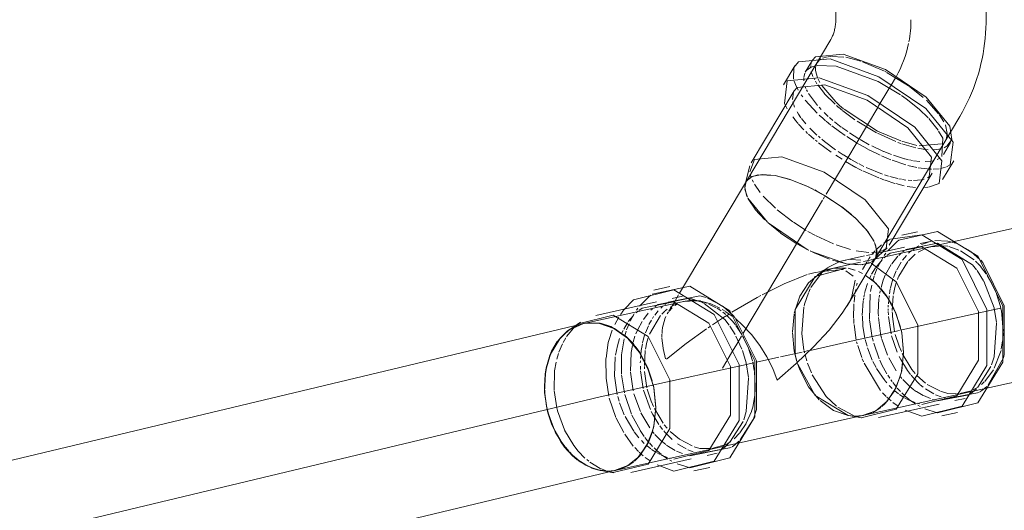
# Model space of a CAD drawing. Header units: millimetres. Extents: x -121 to 29920, y 1231 to 31888.
# Tile 66 of 256: x 13181 to 13509, y 7982 to 8146. Entities that reach past the tile are written whole.
import ezdxf

# ---------------------------------------------------------------- set-up
doc = ezdxf.new("R2010")
doc.units = ezdxf.units.MM
doc.linetypes.add('ADSK_Осевая', pattern=[700, 500, -100, 0, -100])
doc.layers.add('P-PIPE-____-CNTR', color=3, linetype='ADSK_Осевая', lineweight=20)
doc.layers.add('P-PIPE-____-OTLN', color=3, linetype='Continuous', lineweight=20)

# ---------------------------------------------------------------- blocks, each defined once
blk = doc.blocks.new('ADSK_ППР_Тройник канализационный_Составной - Тройник канализационный-581994-3D severage Left')
at = {"layer": 'P-PIPE-____-OTLN', "color": 22}
for p, q in [((-11332.04, 8154.59), (-11332.04, 8145.68)), ((-11282.04, 8145.68), (-11282.04, 8154.59)), ((-11333.7, 8139.1), (-11361.8, 8091.94)), ((-11339.84, 8132.2), (-11342.22, 8128.21)), ((-11345.7, 8130.29), (-11349.41, 8124.06)), ((-11345.93, 8121.99), (-11360.2, 8098.05)), ((-11318.85, 8066.35), (-11290.74, 8113.51)), ((-11296.26, 8100.83), (-11293.89, 8104.82)), ((-11296.49, 8092.53), (-11292.78, 8098.75)), ((-11360.61, 8097.06), (-11362.18, 8091.02)), ((-11314.24, 8070.67), (-11299.97, 8094.6)), ((-11361.8, 8091.94), (-11383.03, 8056.32)), ((-11360.81, 8093.01), (-11361.8, 8091.94)), ((-11338.42, 8088.7), (-11339.06, 8089.04)), ((-11311.03, 8072.35), (-11298.17, 8075.26)), ((-11304.83, 8075.16), (-11310.08, 8074)), ((-11313.82, 8072.63), (-11303.42, 8074.1)), ((-11300.59, 8071.95), (-11303.96, 8071.21)), ((-11319.47, 8065.57), (-11314.91, 8069.83)), ((-11309.2, 8070.05), (-11317.61, 8068.18)), ((-11313.96, 8068.03), (-11303.42, 8070.13)), ((-11328.27, 8050.54), (-11318.85, 8066.35)), ((-11393.15, 8054.34), (-11380.65, 8057)), ((-11387.3, 8056.9), (-11392.55, 8055.74)), ((-11316.67, 8055.8), (-11317.11, 8056.31)), ((-11382.17, 8052.09), (-11415.86, 8044.64)), ((-11391.67, 8051.78), (-11411.85, 8047.32)), ((-11396.43, 8049.77), (-11385.89, 8051.87)), ((-11383.07, 8053.69), (-11386.43, 8052.94)), ((-11417.7, 8044.52), (-11406.06, 8047.4)), ((-11416.95, 8045.07), (-11420.63, 8042.54)), ((-11292.39, 8018.97), (-11289.03, 8019.72)), ((-11317.81, 8013.34), (-11297.64, 8017.81)), ((-11317.76, 8016.21), (-11317.11, 8016.69)), ((-11303.42, 8013.76), (-11308.98, 8015.82)), ((-11405.05, 7995.82), (-11322.58, 8014.08)), ((-11327.79, 8013.97), (-11323.38, 8013.22)), ((-11322.58, 8014.08), (-11321.59, 8014.34)), ((-11296.76, 8013.86), (-11291.51, 8015.02)), ((-11393, 8008.91), (-11392.86, 8009.44)), ((-11394.43, 8005.05), (-11392.99, 8008.94)), ((-11397.37, 8000.52), (-11394.43, 8005.05)), ((-11400.28, 7995.08), (-11380.11, 7999.55)), ((-11374.86, 8000.71), (-11371.5, 8001.45)), ((-11400.23, 7997.95), (-11399.58, 7998.43)), ((-11385.89, 7995.5), (-11391.45, 7997.56)), ((-11379.23, 7995.59), (-11373.99, 7996.76)), ((-11410.26, 7995.7), (-11405.86, 7994.96)), ((-11405.05, 7995.82), (-11404.07, 7996.07))]:
    blk.add_line(p, q, dxfattribs=at)
at = {"layer": 'P-PIPE-____-OTLN', "color": 10}
for p, q in [((-11340.39, 8129.81), (-11340.38, 8130.41)), ((-11340.35, 8130.75), (-11340.07, 8131.75)), ((-11338.71, 8130.06), (-11338.49, 8130.87)), ((-11338.28, 8131.31), (-11337.47, 8132.29)), ((-11337.36, 8132.38), (-11336.97, 8132.63)), ((-11336.52, 8132.86), (-11334.77, 8133.35)), ((-11334.6, 8133.38), (-11333.73, 8133.47)), ((-11333.43, 8133.49), (-11329.32, 8133.27)), ((-11328.75, 8133.19), (-11323.76, 8131.84)), ((-11323.19, 8131.65), (-11315.87, 8128.54)), ((-11339.63, 8126.81), (-11340.2, 8128.48)), ((-11338.78, 8128.88), (-11338.74, 8129.86)), ((-11338.17, 8126.35), (-11338.77, 8128.74)), ((-11314.91, 8128.03), (-11308.73, 8124.26)), ((-11339.05, 8125.63), (-11339.39, 8126.29)), ((-11338.31, 8124.38), (-11338.8, 8125.19)), ((-11335.83, 8121.13), (-11338.07, 8124.03)), ((-11337.39, 8124.82), (-11337.96, 8125.87)), ((-11314.36, 8122.71), (-11313.62, 8123.95)), ((-11313.62, 8123.95), (-11312.22, 8126.3)), ((-11308.69, 8124.23), (-11307.75, 8123.58)), ((-11343.06, 8120.01), (-11343.55, 8120.71)), ((-11342, 8122.82), (-11342.26, 8123.48)), ((-11341.51, 8121.82), (-11341.8, 8122.38)), ((-11338.11, 8117.1), (-11341.14, 8121.17)), ((-11332.01, 8118.31), (-11336.71, 8123.76)), ((-11332.28, 8117.55), (-11335.75, 8121.05)), ((-11317.9, 8116.78), (-11314.36, 8122.71)), ((-11307.51, 8123.41), (-11302.94, 8119.83)), ((-11346.1, 8117.62), (-11346.3, 8118.33)), ((-11345.73, 8116.63), (-11346.02, 8117.39)), ((-11338.24, 8114.58), (-11342.19, 8118.88)), ((-11301.9, 8118.88), (-11297.84, 8114.4)), ((-11344.48, 8114.3), (-11344.89, 8114.98)), ((-11343.63, 8113.06), (-11344.42, 8114.21)), ((-11336.92, 8115.79), (-11337.6, 8116.53)), ((-11334.58, 8113.5), (-11335.93, 8114.78)), ((-11335.27, 8087.62), (-11318.07, 8116.49)), ((-11331.2, 8116.61), (-11331.76, 8117.1)), ((-11329.85, 8115.49), (-11331.13, 8116.55)), ((-11325.7, 8112.4), (-11329.66, 8115.33)), ((-11318.19, 8108.65), (-11329.28, 8115.92)), ((-11297.64, 8114.13), (-11296.06, 8111.7)), ((-11345.61, 8112.38), (-11346.37, 8113.34)), ((-11344.57, 8111.15), (-11345.54, 8112.29)), ((-11342.63, 8109.06), (-11344.42, 8110.98)), ((-11342, 8111.03), (-11343.42, 8112.78)), ((-11333.65, 8110.6), (-11335.27, 8111.93)), ((-11333, 8112.13), (-11334.14, 8113.11)), ((-11330.22, 8109.98), (-11332.48, 8111.71)), ((-11318.53, 8108.09), (-11324.9, 8111.87)), ((-11295.59, 8110.76), (-11294.94, 8107.85)), ((-11341.41, 8107.86), (-11342.04, 8108.47)), ((-11338.32, 8107.3), (-11340.71, 8109.61)), ((-11330.82, 8108.47), (-11333.41, 8110.41)), ((-11328.88, 8107.12), (-11330.77, 8108.44)), ((-11328.06, 8108.44), (-11329.99, 8109.81)), ((-11324.37, 8106.07), (-11327.53, 8108.09)), ((-11312.06, 8105.13), (-11318.21, 8107.93)), ((-11310.44, 8105.34), (-11318.12, 8108.62)), ((-11294.95, 8107.62), (-11295.37, 8105.85)), ((-11338.28, 8105.13), (-11338.81, 8105.56)), ((-11337.29, 8106.4), (-11337.85, 8106.88)), ((-11333.56, 8101.61), (-11337.79, 8104.74)), ((-11335.81, 8105.17), (-11336.7, 8105.9)), ((-11332.16, 8102.44), (-11335.75, 8105.12)), ((-11325.25, 8104.82), (-11328.36, 8106.78)), ((-11321.69, 8102.81), (-11325.17, 8104.77)), ((-11320.89, 8104.09), (-11323.91, 8105.79)), ((-11310.44, 8104.53), (-11311.41, 8104.88)), ((-11305.08, 8103.85), (-11310.09, 8105.22)), ((-11305.44, 8103.06), (-11310.09, 8104.4)), ((-11296.83, 8104.35), (-11304.26, 8103.73)), ((-11329.59, 8100.74), (-11331.28, 8101.84)), ((-11320.79, 8102.33), (-11321.63, 8102.77)), ((-11317.24, 8100.61), (-11320.68, 8102.27)), ((-11316.16, 8101.86), (-11320.1, 8103.69)), ((-11313.48, 8100.82), (-11316.1, 8101.84)), ((-11304.15, 8102.8), (-11304.71, 8102.91)), ((-11302.29, 8102.52), (-11304.15, 8102.8)), ((-11301.26, 8102.43), (-11302.1, 8102.5)), ((-11296.99, 8102.73), (-11299.47, 8102.4)), ((-11294.94, 8103.67), (-11296.02, 8103.07)), ((-11329.96, 8099.24), (-11332.01, 8100.56)), ((-11326.8, 8099.07), (-11329.49, 8100.68)), ((-11325.35, 8096.56), (-11328.84, 8098.56)), ((-11324.62, 8097.88), (-11326.59, 8098.95)), ((-11322.68, 8096.9), (-11324.3, 8097.71)), ((-11313.71, 8099.11), (-11316.85, 8100.43)), ((-11308.78, 8097.43), (-11313.27, 8098.94)), ((-11309.14, 8099.45), (-11312.83, 8100.59)), ((-11307.83, 8099.11), (-11309.06, 8099.42)), ((-11306.52, 8098.81), (-11307.53, 8099.04)), ((-11304.09, 8098.54), (-11306.18, 8098.76)), ((-11300.57, 8098.57), (-11302.3, 8098.47)), ((-11299.61, 8098.73), (-11300.31, 8098.6)), ((-11317.72, 8093.04), (-11323.1, 8095.4)), ((-11316.53, 8094.31), (-11321.89, 8096.52)), ((-11306.64, 8096.86), (-11308.04, 8097.22)), ((-11305.13, 8096.53), (-11306.55, 8096.84)), ((-11301.5, 8096.02), (-11304.6, 8096.43)), ((-11300.22, 8095.96), (-11301.01, 8095.99)), ((-11360.29, 8093.47), (-11360.52, 8094.23)), ((-11359.45, 8091.58), (-11359.87, 8092.41)), ((-11315.85, 8092.35), (-11317.37, 8092.91)), ((-11314.51, 8093.65), (-11315.8, 8094.06)), ((-11312.39, 8091.24), (-11315.64, 8092.28)), ((-11311.39, 8092.82), (-11314.1, 8093.52)), ((-11309.27, 8090.42), (-11312.09, 8091.15)), ((-11310.23, 8092.58), (-11311.12, 8092.76)), ((-11308.75, 8092.35), (-11309.9, 8092.53)), ((-11306.74, 8092.18), (-11307.94, 8092.26)), ((-11303.56, 8092.41), (-11306.17, 8092.17)), ((-11302.59, 8092.67), (-11303.08, 8092.52)), ((-11357.15, 8088.15), (-11359.12, 8090.97)), ((-11305.58, 8089.9), (-11308.31, 8090.21)), ((-11352.12, 8082.94), (-11356.18, 8086.98)), ((-11340.32, 8079.15), (-11336.44, 8085.65)), ((-11336.25, 8085.99), (-11335.76, 8086.8)), ((-11346.3, 8078.42), (-11351.56, 8082.46)), ((-11341.86, 8075.6), (-11346.16, 8078.33)), ((-11338.82, 8073.91), (-11341.29, 8075.26)), ((-11332.77, 8071.12), (-11338.56, 8073.77)), ((-11327.19, 8069.25), (-11331.97, 8070.81)), ((-11324.5, 8068.65), (-11325.22, 8068.79)), ((-11321, 8068.25), (-11324.5, 8068.65)), ((-11318.45, 8068.36), (-11320.09, 8068.24)), ((-11320.02, 8067.52), (-11318.99, 8068.74)), ((-11317.71, 8068.5), (-11318.45, 8068.36)), ((-11318.43, 8069.34), (-11316.82, 8070.79)), ((-11316.76, 8068.76), (-11317.34, 8068.58)), ((-11307.8, 8067.99), (-11306.83, 8068.85)), ((-11304.66, 8068.36), (-11302.22, 8069.57)), ((-11301.7, 8069.75), (-11300.52, 8070.08)), ((-11300.39, 8070.11), (-11296.58, 8070.45)), ((-11296.58, 8070.45), (-11294.81, 8070.32)), ((-11294.42, 8070.22), (-11291.08, 8069.02)), ((-11290.58, 8068.79), (-11286.03, 8065.76)), ((-11330.38, 8065.31), (-11328.72, 8065.71)), ((-11327.2, 8065.88), (-11323.66, 8065.68)), ((-11323.12, 8062.55), (-11321.77, 8065)), ((-11321.39, 8065.6), (-11321, 8066.19)), ((-11320.97, 8066.23), (-11320.56, 8066.81)), ((-11319.51, 8067.76), (-11320.19, 8067.61)), ((-11318.76, 8063.3), (-11316.66, 8065.83)), ((-11318.08, 8063.42), (-11316.43, 8066.49)), ((-11315.99, 8066.46), (-11315.41, 8066.97)), ((-11315.97, 8067.19), (-11315.42, 8067.97)), ((-11313.44, 8064.43), (-11311.38, 8066.98)), ((-11311.75, 8062.5), (-11310.27, 8065.03)), ((-11311.1, 8067.28), (-11310.16, 8068.13)), ((-11311.06, 8060.39), (-11308.06, 8065.27)), ((-11309.82, 8065.67), (-11308.53, 8067.24)), ((-11307.86, 8065.51), (-11305.69, 8067.63)), ((-11285.52, 8065.3), (-11285.01, 8064.81)), ((-11336.75, 8061.44), (-11335.95, 8062.19)), ((-11335.95, 8062.19), (-11335.23, 8062.79)), ((-11320.14, 8061.01), (-11318.84, 8063.18)), ((-11319.15, 8060.75), (-11318.37, 8062.78)), ((-11315.46, 8060.88), (-11313.57, 8064.24)), ((-11312.87, 8059.88), (-11311.92, 8062.14)), ((-11284.89, 8064.69), (-11283.93, 8063.66)), ((-11283.93, 8063.66), (-11283.52, 8063.17)), ((-11283.52, 8063.17), (-11282, 8061.1)), ((-11340.3, 8056.57), (-11336.84, 8061.36)), ((-11320.77, 8059.72), (-11320.35, 8060.59)), ((-11319.75, 8058.77), (-11319.29, 8060.33)), ((-11317, 8056.63), (-11316.26, 8058.98)), ((-11316.24, 8059.03), (-11315.57, 8060.66)), ((-11311.53, 8059.31), (-11311.13, 8060.24)), ((-11281.7, 8060.64), (-11280.16, 8057.97)), ((-11341.05, 8055.02), (-11340.53, 8056.13)), ((-11325.61, 8054.75), (-11325.4, 8055.92)), ((-11325.1, 8057.21), (-11324.89, 8057.98)), ((-11320.5, 8055.25), (-11320.1, 8057.34)), ((-11317.4, 8054.75), (-11317.25, 8055.54)), ((-11314.23, 8054.49), (-11313.93, 8056.15)), ((-11280.13, 8057.91), (-11278.93, 8055.37)), ((-11382.26, 8051.96), (-11379.05, 8052.19)), ((-11379.45, 8052.35), (-11377.07, 8052.11)), ((-11379.05, 8052.19), (-11377.28, 8052.06)), ((-11376.89, 8051.96), (-11376.11, 8051.73)), ((-11325.98, 8051.76), (-11325.72, 8054.09)), ((-11323.22, 8047.31), (-11322.9, 8052.17)), ((-11322.87, 8052.36), (-11322.74, 8053.19)), ((-11322.68, 8053.52), (-11322.54, 8054.23)), ((-11320.84, 8046.03), (-11320.63, 8054.35)), ((-11317.9, 8048.23), (-11317.67, 8052.93)), ((-11317.63, 8053.27), (-11317.51, 8054.09)), ((-11314.56, 8051.21), (-11314.32, 8053.85)), ((-11313.25, 8048.9), (-11312.94, 8053.87)), ((-11278.57, 8054.48), (-11277.24, 8050.29)), ((-11403.68, 8047.61), (-11403.04, 8048.53)), ((-11398.47, 8048.2), (-11397.91, 8048.69)), ((-11398.39, 8049.01), (-11397.91, 8049.68)), ((-11393.57, 8049.01), (-11393.07, 8049.49)), ((-11392.27, 8047.43), (-11391.12, 8048.84)), ((-11391.74, 8050.56), (-11391.18, 8050.93)), ((-11390.27, 8049.72), (-11389.65, 8050.29)), ((-11389.94, 8047.7), (-11388.9, 8048.74)), ((-11388.85, 8048.79), (-11388.16, 8049.37)), ((-11388.09, 8047.82), (-11387.65, 8048.5)), ((-11386.82, 8049.95), (-11387.57, 8048.69)), ((-11387.49, 8048.72), (-11386.49, 8049.84)), ((-11387.13, 8050.1), (-11384.9, 8051.23)), ((-11385.61, 8050.57), (-11384.67, 8051.17)), ((-11375.9, 8051.67), (-11374.96, 8051.34)), ((-11374.31, 8051.09), (-11371.79, 8049.86)), ((-11371.53, 8050.2), (-11370.58, 8049.71)), ((-11371.47, 8049.67), (-11370.2, 8048.84)), ((-11368.63, 8048.55), (-11366.54, 8047.08)), ((-11343.35, 8041.33), (-11342.65, 8050.04)), ((-11326.1, 8046.35), (-11326.03, 8051.21)), ((-11314.61, 8050), (-11314.59, 8050.72)), ((-11314.61, 8048.95), (-11314.61, 8049.54)), ((-11314.56, 8047.54), (-11314.6, 8048.66)), ((-11277.21, 8050.18), (-11276.97, 8049.05)), ((-11276.94, 8048.89), (-11276.37, 8042.08)), ((-11405.59, 8044.29), (-11404.24, 8046.73)), ((-11401.1, 8045.23), (-11399.38, 8047.32)), ((-11400.44, 8045.41), (-11399.12, 8047.87)), ((-11397.93, 8042.62), (-11396.5, 8045.26)), ((-11396.04, 8045.98), (-11394.48, 8048.03)), ((-11394.22, 8044.24), (-11393.4, 8045.73)), ((-11393.99, 8041.06), (-11390.33, 8047.25)), ((-11393.04, 8046.32), (-11392.64, 8046.92)), ((-11389.65, 8043.34), (-11388.95, 8046.03)), ((-11388.89, 8046.19), (-11388.56, 8046.94)), ((-11387.69, 8048.49), (-11388.09, 8047.82)), ((-11369.77, 8046.35), (-11373.09, 8044.14)), ((-11369.57, 8048.38), (-11368.61, 8047.59)), ((-11367.57, 8047.76), (-11369.57, 8046.48)), ((-11368.16, 8047.19), (-11367.48, 8046.55)), ((-11326.01, 8044.66), (-11326.09, 8046.12)), ((-11323.03, 8043.87), (-11323.21, 8047.04)), ((-11319.91, 8039.99), (-11320.82, 8045.83)), ((-11317.87, 8047.07), (-11317.9, 8048.17)), ((-11317.01, 8040.46), (-11317.85, 8046.65)), ((-11313.65, 8041.21), (-11314.52, 8047)), ((-11313.22, 8047.78), (-11313.24, 8048.46)), ((-11313.18, 8046.94), (-11313.22, 8047.71)), ((-11312.52, 8041.96), (-11313.18, 8046.94)), ((-11421.59, 8040.3), (-11419.31, 8043.1)), ((-11419.18, 8043.23), (-11418.42, 8043.93)), ((-11403.24, 8041.46), (-11402.83, 8042.33)), ((-11402.61, 8042.75), (-11401.39, 8044.81)), ((-11402.22, 8040.51), (-11401.76, 8042.07)), ((-11401.62, 8042.48), (-11400.84, 8044.52)), ((-11398.57, 8041.15), (-11398.04, 8042.39)), ((-11395.37, 8041.53), (-11394.39, 8043.88)), ((-11389.86, 8041.34), (-11389.8, 8042.14)), ((-11389.8, 8042.21), (-11389.67, 8043.25)), ((-11373.75, 8043.69), (-11374.46, 8043.21)), ((-11365.25, 8043.95), (-11363.28, 8040.91)), ((-11325.22, 8039.11), (-11325.98, 8044.31)), ((-11322.34, 8039.67), (-11323.02, 8043.78)), ((-11422.78, 8038.3), (-11421.86, 8039.88)), ((-11403.31, 8034.21), (-11402.47, 8039.52)), ((-11399.47, 8038.37), (-11398.86, 8040.38)), ((-11389.87, 8039.93), (-11389.87, 8041.12)), ((-11389.52, 8036.37), (-11389.87, 8039.75)), ((-11362.96, 8040.32), (-11362.63, 8039.71)), ((-11362.6, 8039.65), (-11361.31, 8036.87)), ((-11342.63, 8035.75), (-11343.34, 8041.27)), ((-11321.65, 8037.05), (-11322.25, 8039.27)), ((-11319.6, 8038.72), (-11319.85, 8039.73)), ((-11316.79, 8039.6), (-11317, 8040.43)), ((-11314.83, 8034.13), (-11316.76, 8039.46)), ((-11311.61, 8035.04), (-11313.48, 8040.53)), ((-11311.01, 8037.09), (-11312.27, 8040.93)), ((-11276.55, 8038.9), (-11276.98, 8036.04)), ((-11276.38, 8041.52), (-11276.5, 8039.44)), ((-11424.17, 8035.12), (-11423, 8037.87)), ((-11408.49, 8033.05), (-11407.73, 8038.31)), ((-11400.11, 8034.92), (-11399.73, 8037.28)), ((-11397.04, 8032.95), (-11396.8, 8035.52)), ((-11396.78, 8035.66), (-11396.4, 8037.89)), ((-11395.72, 8030.64), (-11395.41, 8035.61)), ((-11388.69, 8032.82), (-11389.52, 8036.33)), ((-11361.25, 8036.74), (-11359.76, 8032.23)), ((-11342.43, 8034.84), (-11342.59, 8035.57)), ((-11324.92, 8037.86), (-11325.1, 8038.57)), ((-11323.43, 8033.28), (-11324.76, 8037.26)), ((-11319.89, 8032.39), (-11321.48, 8036.5)), ((-11317.61, 8032.87), (-11319.44, 8038.12)), ((-11310.23, 8035.26), (-11311.01, 8037.09)), ((-11424.89, 8032.74), (-11424.32, 8034.69)), ((-11408.49, 8026.48), (-11408.5, 8032.95)), ((-11405.63, 8027.26), (-11405.42, 8033.57)), ((-11403.32, 8027.82), (-11403.31, 8034.19)), ((-11400.34, 8028.81), (-11400.11, 8034.91)), ((-11397.08, 8031.53), (-11397.07, 8032.23)), ((-11341.69, 8032.15), (-11342.27, 8034.17)), ((-11322.82, 8031.82), (-11323.26, 8032.86)), ((-11316.68, 8030.87), (-11317.42, 8032.44)), ((-11311.94, 8028.84), (-11314.39, 8033.19)), ((-11310.44, 8032.6), (-11310.95, 8033.61)), ((-11308.21, 8028.99), (-11310.44, 8032.6)), ((-11306.76, 8029.34), (-11309.94, 8034.65)), ((-11425.62, 8028.84), (-11425.12, 8031.78)), ((-11397.03, 8029.28), (-11397.07, 8030.4)), ((-11395.69, 8029.52), (-11395.72, 8030.3)), ((-11359.68, 8031.92), (-11359.16, 8029.03)), ((-11340.17, 8028.16), (-11341.44, 8031.37)), ((-11317.17, 8022.38), (-11322.63, 8031.38)), ((-11318.64, 8029.96), (-11319.69, 8031.96)), ((-11315.72, 8025.65), (-11318.48, 8029.68)), ((-11315.06, 8027.91), (-11316.67, 8030.84)), ((-11307.19, 8027.64), (-11308.19, 8028.97)), ((-11305.69, 8028.01), (-11306.73, 8029.3)), ((-11279.61, 8029.24), (-11282.48, 8025.35)), ((-11425.79, 8022.5), (-11425.63, 8028.76)), ((-11407.59, 8020.41), (-11408.48, 8026.43)), ((-11404.73, 8021.04), (-11405.63, 8027.22)), ((-11402.35, 8021.57), (-11403.3, 8027.57)), ((-11399.48, 8022.2), (-11400.32, 8028.4)), ((-11396.12, 8022.95), (-11397, 8028.83)), ((-11394.88, 8023.22), (-11395.65, 8028.68)), ((-11359.11, 8028.62), (-11358.85, 8023.82)), ((-11315.06, 8024.86), (-11315.67, 8025.58)), ((-11314.08, 8026.38), (-11314.74, 8027.39)), ((-11313.32, 8025.31), (-11313.72, 8025.86)), ((-11310.03, 8026.27), (-11310.44, 8026.77)), ((-11307.53, 8023.74), (-11309.78, 8025.98)), ((-11302.21, 8024.79), (-11305.1, 8027.36)), ((-11424.9, 8016.58), (-11425.78, 8022.38)), ((-11393.74, 8016.02), (-11396, 8022.45)), ((-11393.48, 8018.83), (-11394.77, 8022.77)), ((-11358.88, 8022.48), (-11358.97, 8021.18)), ((-11358.85, 8023.68), (-11358.88, 8022.57)), ((-11313.27, 8023), (-11314.25, 8023.97)), ((-11312.56, 8024.32), (-11313.06, 8024.96)), ((-11311.95, 8023.56), (-11312.56, 8024.32)), ((-11310.5, 8021.96), (-11311.57, 8023.13)), ((-11306.1, 8022.59), (-11307.39, 8023.61)), ((-11305.25, 8021.99), (-11305.93, 8022.46)), ((-11303.02, 8023.49), (-11303.93, 8024.24)), ((-11299.38, 8021.17), (-11302.19, 8022.86)), ((-11297.41, 8022.17), (-11301.6, 8024.36)), ((-11285.51, 8022.98), (-11286.36, 8022.53)), ((-11284.57, 8023.57), (-11285.51, 8022.98)), ((-11282.66, 8025.17), (-11283.53, 8024.36)), ((-11405.22, 8013.39), (-11407.43, 8019.74)), ((-11404.13, 8018.79), (-11404.57, 8020.39)), ((-11400.04, 8014.51), (-11402.2, 8020.96)), ((-11397.04, 8015.3), (-11399.23, 8021.2)), ((-11315.26, 8020.32), (-11316.48, 8021.58)), ((-11314.39, 8019.52), (-11315.03, 8020.1)), ((-11313.6, 8018.84), (-11314.39, 8019.52)), ((-11311.15, 8021.22), (-11312.39, 8022.21)), ((-11309.4, 8020.04), (-11310.86, 8021)), ((-11309.02, 8020.53), (-11310.04, 8021.5)), ((-11307.99, 8019.27), (-11309.22, 8019.93)), ((-11307.58, 8019.32), (-11308.97, 8020.49)), ((-11305.61, 8018.29), (-11307.93, 8019.24)), ((-11305.41, 8017.8), (-11307.52, 8019.28)), ((-11303, 8020.68), (-11305.19, 8021.95)), ((-11300.55, 8019.62), (-11302.9, 8020.63)), ((-11299.04, 8019.12), (-11299.88, 8019.38)), ((-11297, 8020.19), (-11298.84, 8020.91)), ((-11294.81, 8021.34), (-11297.26, 8022.11)), ((-11295.6, 8019.79), (-11296.37, 8020)), ((-11292.16, 8021.22), (-11294.81, 8021.34)), ((-11291.13, 8021.28), (-11291.89, 8021.23)), ((-11286.99, 8022.25), (-11290.78, 8021.31)), ((-11424.68, 8015.69), (-11424.89, 8016.54)), ((-11402.42, 8014.26), (-11403.95, 8018.24)), ((-11392.71, 8017.02), (-11393.48, 8018.83)), ((-11389.52, 8011.47), (-11392.41, 8016.39)), ((-11326.18, 8013.96), (-11331.38, 8016.79)), ((-11311.32, 8017.17), (-11313.03, 8018.38)), ((-11304.2, 8017.89), (-11304.99, 8018.1)), ((-11303.98, 8016.97), (-11304.74, 8017.4)), ((-11422.35, 8009.28), (-11424.65, 8015.56)), ((-11402.61, 8008.33), (-11405.1, 8013.11)), ((-11399.24, 8008.75), (-11402.16, 8013.7)), ((-11397.18, 8009.08), (-11399.89, 8014.18)), ((-11393.96, 8009.92), (-11396.86, 8014.92)), ((-11392.91, 8014.34), (-11393.42, 8015.35)), ((-11390.87, 8010.99), (-11392.9, 8014.32)), ((-11360.1, 8015.38), (-11361.82, 8011.45)), ((-11389.66, 8009.38), (-11390.59, 8010.61)), ((-11388.16, 8009.75), (-11389.1, 8010.9)), ((-11361.85, 8011.39), (-11363.92, 8008.28)), ((-11419.25, 8004.06), (-11422.3, 8009.17)), ((-11399.41, 8003.84), (-11402.27, 8007.78)), ((-11397.53, 8006.59), (-11399.15, 8008.63)), ((-11395.79, 8007.05), (-11397.17, 8009.07)), ((-11395.03, 8006.06), (-11395.53, 8006.69)), ((-11394.42, 8005.3), (-11395.03, 8006.06)), ((-11392.5, 8008.01), (-11392.91, 8008.51)), ((-11390.01, 8005.48), (-11392.25, 8007.72)), ((-11384.07, 8006.1), (-11387.17, 8008.68)), ((-11379.88, 8003.91), (-11384.07, 8006.1)), ((-11364.07, 8008.09), (-11365.8, 8006.28)), ((-11397.73, 8002.06), (-11398.95, 8003.32)), ((-11395.74, 8004.74), (-11396.72, 8005.71)), ((-11393.62, 8002.96), (-11394.8, 8003.89)), ((-11392.97, 8003.7), (-11394.04, 8004.87)), ((-11391.87, 8001.78), (-11393.33, 8002.74)), ((-11391.49, 8002.27), (-11392.51, 8003.24)), ((-11388.57, 8004.33), (-11389.74, 8005.24)), ((-11387.72, 8003.73), (-11388.4, 8004.2)), ((-11385.48, 8002.42), (-11387.66, 8003.69)), ((-11381.85, 8002.91), (-11384.66, 8004.6)), ((-11377.28, 8003.08), (-11379.14, 8003.64)), ((-11373.6, 8003.01), (-11377.28, 8003.08)), ((-11369.24, 8004.09), (-11373.25, 8003.05)), ((-11367.98, 8004.72), (-11368.83, 8004.27)), ((-11367.04, 8005.31), (-11367.98, 8004.72)), ((-11396.87, 8001.26), (-11397.5, 8001.84)), ((-11396.08, 8000.58), (-11396.79, 8001.19)), ((-11393.79, 7998.91), (-11395.44, 8000.07)), ((-11390.46, 8001.01), (-11391.69, 8001.67)), ((-11390.05, 8001.06), (-11391.44, 8002.22)), ((-11388.08, 8000.02), (-11390.18, 8000.87)), ((-11387.88, 7999.54), (-11389.77, 8000.85)), ((-11386.85, 7999.67), (-11387.5, 7999.84)), ((-11383.02, 8001.35), (-11384.99, 8002.18)), ((-11379.47, 8001.93), (-11381.24, 8002.62)), ((-11414.23, 7998.82), (-11414.87, 7999.34)), ((-11410.39, 7996.42), (-11413.85, 7998.53)), ((-11408.66, 7995.7), (-11410.35, 7996.4)), ((-11386.63, 7998.81), (-11387.24, 7999.15))]:
    blk.add_line(p, q, dxfattribs=at)
at = {"layer": 'P-PIPE-____-OTLN', "color": 9}
for p, q in [((-11338.29, 8130.42), (-11331.96, 8130.23)), ((-11346.08, 8125.9), (-11345.96, 8129.77)), ((-11342.68, 8126.4), (-11342.31, 8127.9)), ((-11340.19, 8129.91), (-11338.87, 8130.32)), ((-11315.61, 8128.4), (-11315, 8128.08)), ((-11342.67, 8125.29), (-11342.69, 8126.21)), ((-11346.44, 8119.09), (-11346.16, 8121.54)), ((-11310.22, 8120.46), (-11308.66, 8119.36)), ((-11348.23, 8116.07), (-11348.83, 8117.16)), ((-11301.14, 8112.8), (-11298.01, 8108.9)), ((-11293.47, 8105.84), (-11294.94, 8103.67)), ((-11297.41, 8099.61), (-11298.31, 8099.13)), ((-11297.64, 8096.1), (-11299.65, 8095.96)), ((-11295.56, 8096.61), (-11297.13, 8096.19)), ((-11293.99, 8097.44), (-11295.24, 8096.74)), ((-11361.81, 8091.92), (-11362.31, 8090.16)), ((-11361.81, 8091.92), (-11362.31, 8089.76)), ((-11362.31, 8089.76), (-11361.81, 8091.92)), ((-11357.95, 8094.08), (-11360.39, 8093.29)), ((-11352.21, 8093.83), (-11357.89, 8094.09)), ((-11347.57, 8092.64), (-11352.21, 8093.83)), ((-11341.65, 8090.31), (-11347.53, 8092.63)), ((-11301.02, 8093.46), (-11301.55, 8093.12)), ((-11362.31, 8089.89), (-11361.59, 8086.9)), ((-11362.28, 8089.3), (-11361.45, 8086.59)), ((-11361.45, 8086.59), (-11362.28, 8089.3)), ((-11339.61, 8089.32), (-11341.18, 8090.09)), ((-11335.57, 8087.1), (-11338.42, 8088.7)), ((-11301.44, 8089.93), (-11302.73, 8089.83)), ((-11361.33, 8086.33), (-11354.77, 8078.29)), ((-11361.21, 8086.1), (-11358.9, 8082.63)), ((-11358.9, 8082.63), (-11361.21, 8086.1)), ((-11330.1, 8083.46), (-11335.55, 8087.08)), ((-11358.83, 8082.53), (-11355.66, 8079.12)), ((-11355.66, 8079.12), (-11358.83, 8082.53)), ((-11326.81, 8080.83), (-11330.05, 8083.42)), ((-11354.68, 8078.22), (-11350.4, 8074.73)), ((-11350.4, 8074.73), (-11354.68, 8078.22)), ((-11325.31, 8079.48), (-11326.15, 8080.25)), ((-11321.28, 8075.07), (-11325.3, 8079.47)), ((-11319.27, 8071.87), (-11321.23, 8075.01)), ((-11316.05, 8071.35), (-11314.07, 8072.51)), ((-11303.54, 8070.95), (-11299.95, 8072.08)), ((-11299.13, 8072.2), (-11294.81, 8072.04)), ((-11294.81, 8072.04), (-11292.26, 8071.35)), ((-11340.57, 8068.74), (-11339.28, 8068.12)), ((-11339.28, 8068.12), (-11340.57, 8068.74)), ((-11340.47, 8068.69), (-11328.52, 8064.48)), ((-11318.38, 8067.69), (-11318.87, 8070.95)), ((-11315.29, 8069.52), (-11316.48, 8068.87)), ((-11309.81, 8068.41), (-11309.26, 8068.82)), ((-11308.71, 8069.19), (-11298.17, 8071.29)), ((-11306.45, 8069.16), (-11305.55, 8069.81)), ((-11305.36, 8069.94), (-11304.43, 8070.49)), ((-11291.79, 8071.18), (-11287.2, 8068.63)), ((-11287, 8068.48), (-11284.12, 8065.93)), ((-11339.28, 8068.12), (-11334.18, 8066.03)), ((-11334.18, 8066.03), (-11339.28, 8068.12)), ((-11334.48, 8063.33), (-11330.66, 8065.23)), ((-11333.18, 8065.69), (-11328.53, 8064.48)), ((-11328.53, 8064.48), (-11333.18, 8065.69)), ((-11322.53, 8067.09), (-11329.37, 8065.58)), ((-11322.15, 8064.31), (-11320.28, 8064.99)), ((-11320.19, 8067.61), (-11321.79, 8067.26)), ((-11321.64, 8065.18), (-11321.02, 8064.97)), ((-11320.02, 8065.15), (-11318.85, 8066.35)), ((-11318.85, 8066.35), (-11320.02, 8065.15)), ((-11319.83, 8065.28), (-11318.85, 8066.35)), ((-11318.84, 8066.37), (-11318.39, 8067.62)), ((-11317.77, 8068.15), (-11318.52, 8067.98)), ((-11315.06, 8067.25), (-11313.96, 8068.03)), ((-11334.53, 8063.3), (-11338.16, 8060.8)), ((-11329.64, 8062.63), (-11336.82, 8061.95)), ((-11333.39, 8062.9), (-11336.69, 8062.17)), ((-11335.23, 8062.79), (-11334.53, 8063.3)), ((-11326.26, 8060.32), (-11328.65, 8062.18)), ((-11328.43, 8064.46), (-11323.1, 8064.16)), ((-11328.43, 8064.46), (-11324.38, 8064.08)), ((-11324.38, 8064.08), (-11328.43, 8064.46)), ((-11325.8, 8062.41), (-11327.98, 8062.98)), ((-11327.98, 8062.98), (-11325.63, 8062.34)), ((-11324.52, 8061.91), (-11323.19, 8061.27)), ((-11323.88, 8064.1), (-11320.83, 8064.71)), ((-11320.83, 8064.71), (-11323.88, 8064.1)), ((-11285.05, 8062.28), (-11282.86, 8058.77)), ((-11319.33, 8058.55), (-11320.39, 8059.43)), ((-11317.49, 8056.74), (-11319.11, 8058.36)), ((-11282.84, 8058.72), (-11279.36, 8049.82)), ((-11383.03, 8056.32), (-11384, 8054.68)), ((-11315.11, 8053.72), (-11316.67, 8055.8)), ((-11391.18, 8050.93), (-11380.65, 8053.03)), ((-11387.83, 8051.68), (-11377.28, 8053.78)), ((-11385.74, 8051.77), (-11386.82, 8049.95)), ((-11384.32, 8054.15), (-11385.6, 8051.99)), ((-11383.18, 8051.82), (-11380.3, 8052.34)), ((-11380.65, 8053.03), (-11377.1, 8051.84)), ((-11380.18, 8052.35), (-11379.45, 8052.35)), ((-11377.28, 8053.78), (-11375.16, 8053.23)), ((-11374.73, 8053.09), (-11369.67, 8050.37)), ((-11313.49, 8051.06), (-11315.05, 8053.63)), ((-11403, 8048.59), (-11402.49, 8049.26)), ((-11397.53, 8048.99), (-11396.43, 8049.77)), ((-11392.28, 8050.15), (-11391.74, 8050.56)), ((-11388.92, 8050.9), (-11388.02, 8051.55)), ((-11376.71, 8051.66), (-11376.04, 8051.35)), ((-11369.83, 8049.29), (-11368.68, 8048.58)), ((-11369.53, 8050.27), (-11366.32, 8047.38)), ((-11312.08, 8048.1), (-11313.41, 8050.91)), ((-11279.34, 8049.74), (-11278.59, 8044.92)), ((-11346.49, 8041.87), (-11345.93, 8047.75)), ((-11310.53, 8043.42), (-11312.03, 8047.99)), ((-11421.33, 8042.03), (-11423.87, 8039.55)), ((-11415.99, 8044.61), (-11420.63, 8042.54)), ((-11410.66, 8044.75), (-11415.75, 8044.66)), ((-11406.9, 8043.61), (-11409.96, 8044.62)), ((-11401.8, 8040.29), (-11406.9, 8043.61)), ((-11367.32, 8043.72), (-11365.57, 8040.93)), ((-11310.1, 8041.5), (-11310.3, 8042.49)), ((-11423.89, 8039.52), (-11426.93, 8034.39)), ((-11400.32, 8038.86), (-11401.79, 8040.28)), ((-11365.31, 8040.45), (-11363.25, 8036.04)), ((-11345.86, 8035.42), (-11346.49, 8041.61)), ((-11309.48, 8034.84), (-11310.09, 8041.46)), ((-11397.56, 8035.43), (-11398.77, 8037.08)), ((-11394.55, 8029.84), (-11397.56, 8035.43)), ((-11363.08, 8035.6), (-11361.83, 8031.55)), ((-11345, 8031.98), (-11345.86, 8035.42)), ((-11310.13, 8028.79), (-11309.48, 8034.73)), ((-11276.27, 8033.24), (-11281.34, 8024.17)), ((-11393.11, 8025.57), (-11394.55, 8029.84)), ((-11361.82, 8031.48), (-11361.06, 8026.66)), ((-11280.44, 8030.31), (-11284.78, 8023.39)), ((-11428.65, 8027.97), (-11428.91, 8021.75)), ((-11312.46, 8022.32), (-11310.53, 8027.18)), ((-11310.3, 8028.03), (-11310.14, 8028.75)), ((-11392.57, 8023.21), (-11392.73, 8024.01)), ((-11391.95, 8016.46), (-11392.57, 8023.21)), ((-11315.54, 8018.09), (-11312.51, 8022.23)), ((-11287.72, 8020.93), (-11298.17, 8018.89)), ((-11284.39, 8021.65), (-11294.81, 8019.63)), ((-11392.61, 8010.48), (-11391.95, 8016.46)), ((-11332.77, 8015.71), (-11337.24, 8018.97)), ((-11319.76, 8015.05), (-11317.76, 8016.21)), ((-11316.67, 8017.04), (-11315.59, 8018.04)), ((-11298.34, 8014.95), (-11302.4, 8016.21)), ((-11427.78, 8014.81), (-11425.43, 8008.57)), ((-11359.55, 8012.68), (-11363.81, 8005.91)), ((-11358.74, 8014.98), (-11359.33, 8013.25)), ((-11327.98, 8014), (-11332.75, 8015.7)), ((-11327.98, 8014), (-11325.85, 8013.77)), ((-11325.95, 8013.78), (-11327.98, 8014)), ((-11323.19, 8013.96), (-11325.72, 8013.77)), ((-11325.59, 8013.77), (-11322.87, 8014.02)), ((-11323.59, 8013.26), (-11324.38, 8013.42)), ((-11321.59, 8014.34), (-11319.93, 8014.97)), ((-11392.78, 8009.77), (-11392.61, 8010.48)), ((-11362.91, 8012.05), (-11367.25, 8005.13)), ((-11425.37, 8008.46), (-11422.21, 8003.47)), ((-11395, 8003.94), (-11393, 8008.91)), ((-11398.08, 7999.76), (-11395, 8003.94)), ((-11370.19, 8002.67), (-11380.65, 8000.62)), ((-11366.86, 8003.39), (-11377.28, 8001.37)), ((-11399.14, 7998.78), (-11398.08, 7999.76)), ((-11417.18, 7998.64), (-11412.57, 7996.28)), ((-11413.27, 7996.54), (-11410.46, 7995.74)), ((-11412.52, 7996.27), (-11410.46, 7995.74)), ((-11404.06, 7996.08), (-11402.46, 7996.68)), ((-11402.46, 7996.68), (-11400.24, 7997.94)), ((-11380.81, 7996.69), (-11384.87, 7997.95)), ((-11410.46, 7995.74), (-11407.77, 7995.51)), ((-11410.46, 7995.74), (-11407.93, 7995.51)), ((-11407.9, 7995.51), (-11405.67, 7995.7)), ((-11407.73, 7995.51), (-11405.35, 7995.76)), ((-11406.06, 7995), (-11406.82, 7995.15))]:
    blk.add_line(p, q, dxfattribs=at)
at = {"layer": 'P-PIPE-____-OTLN', "color": 22}
for points in [[(-11333.7, 8139.1, 0), (-11333.58, 8139.3, 0), (-11333.46, 8139.52, 0), (-11333.34, 8139.77, 0), (-11333.21, 8140.04, 0), (-11333.09, 8140.34, 0), (-11332.96, 8140.65, 0), (-11332.84, 8140.98, 0), (-11332.73, 8141.32, 0), (-11332.62, 8141.68, 0), (-11332.52, 8142.05, 0), (-11332.42, 8142.42, 0), (-11332.34, 8142.8, 0), (-11332.26, 8143.19, 0), (-11332.2, 8143.58, 0), (-11332.15, 8143.97, 0), (-11332.1, 8144.35, 0), (-11332.07, 8144.73, 0), (-11332.05, 8145.1, 0), (-11332.04, 8145.46, 0), (-11332.04, 8145.68, 0)], [(-11290.74, 8113.51, 0), (-11289.88, 8115.01, 0), (-11289.06, 8116.54, 0), (-11288.29, 8118.09, 0), (-11287.56, 8119.65, 0), (-11286.88, 8121.23, 0), (-11286.25, 8122.83, 0), (-11285.66, 8124.44, 0), (-11285.11, 8126.07, 0), (-11284.61, 8127.71, 0), (-11284.15, 8129.36, 0), (-11283.74, 8131.02, 0), (-11283.37, 8132.69, 0), (-11283.05, 8134.37, 0), (-11282.77, 8136.06, 0), (-11282.53, 8137.76, 0), (-11282.34, 8139.46, 0), (-11282.2, 8141.16, 0), (-11282.1, 8142.88, 0), (-11282.05, 8144.59, 0), (-11282.04, 8145.68, 0)], [(-11339.84, 8132.2, 0), (-11338.79, 8133.35, 0), (-11329.58, 8134.22, 0)], [(-11329.58, 8134.22, 0), (-11315.52, 8129.09, 0), (-11301.97, 8119.92, 0), (-11294.1, 8110.21, 0), (-11293.47, 8105.84, 0)], [(-11345.96, 8129.77, 0), (-11344.49, 8131.61, 0), (-11333.89, 8132.61, 0)], [(-11333.89, 8132.61, 0), (-11317.69, 8126.71, 0), (-11302.09, 8116.15, 0), (-11293.04, 8104.97, 0), (-11293.99, 8097.44, 0)], [(-11348.83, 8117.16, 0), (-11349.16, 8117.85, 0), (-11348.2, 8125.38, 0), (-11337.6, 8126.39, 0)], [(-11345.93, 8121.99, 0), (-11344.88, 8123.13, 0), (-11335.67, 8124.01, 0)], [(-11337.6, 8126.39, 0), (-11321.4, 8120.48, 0), (-11305.8, 8109.92, 0), (-11296.75, 8098.74, 0), (-11297.7, 8091.21, 0), (-11301.18, 8089.97, 0)], [(-11335.67, 8124.01, 0), (-11321.6, 8118.88, 0), (-11308.05, 8109.71, 0), (-11300.19, 8100, 0), (-11301.02, 8093.46, 0)], [(-11360.69, 8095.1, 0), (-11359.14, 8099.2, 0), (-11349.94, 8100.07, 0)], [(-11349.94, 8100.07, 0), (-11335.87, 8094.94, 0), (-11322.32, 8085.77, 0), (-11314.46, 8076.06, 0), (-11315.29, 8069.52, 0)], [(-11352.21, 8093.83, 0), (-11356.59, 8094.21, 0), (-11359.87, 8093.55, 0), (-11361.81, 8091.92, 0)], [(-11361.81, 8091.92, 0), (-11359.87, 8093.55, 0), (-11356.59, 8094.21, 0), (-11352.21, 8093.83, 0)], [(-11319.37, 8072.08, 0), (-11321.82, 8075.77, 0), (-11325.53, 8079.68, 0), (-11330.24, 8083.56, 0), (-11335.64, 8087.14, 0), (-11341.36, 8090.17, 0), (-11347.01, 8092.46, 0), (-11352.21, 8093.83, 0)], [(-11352.21, 8093.83, 0), (-11347.01, 8092.46, 0), (-11341.36, 8090.17, 0), (-11335.64, 8087.14, 0), (-11330.24, 8083.56, 0), (-11325.53, 8079.68, 0), (-11321.82, 8075.77, 0), (-11319.37, 8072.08, 0)], [(-11298.17, 8075.26, 0), (-11284.77, 8067.05, 0), (-11276.49, 8050.45, 0), (-11276.49, 8031.8, 0), (-11284.77, 8018.23, 0), (-11298.17, 8014.92, 0)], [(-11318.85, 8066.35, 0), (-11318.83, 8066.37, 0), (-11318.35, 8068.88, 0), (-11319.13, 8071.57, 0)], [(-11319.13, 8071.57, 0), (-11318.35, 8068.88, 0), (-11318.83, 8066.37, 0), (-11318.85, 8066.35, 0)], [(-11303.42, 8074.1, 0), (-11290.02, 8065.89, 0), (-11281.74, 8049.29, 0), (-11281.74, 8030.64, 0), (-11290.02, 8017.07, 0), (-11303.42, 8013.76, 0)], [(-11303.42, 8070.13, 0), (-11291.78, 8063, 0), (-11284.59, 8048.58, 0), (-11284.59, 8032.39, 0), (-11291.78, 8020.6, 0), (-11303.42, 8017.72, 0)], [(-11283.84, 8065.65, 0), (-11283.17, 8064.91, 0), (-11275.98, 8050.49, 0), (-11275.98, 8034.29, 0), (-11276.27, 8033.24, 0)], [(-11320.23, 8064.67, 0), (-11311.95, 8058.53, 0), (-11304.76, 8044.12, 0), (-11304.76, 8027.92, 0), (-11311.95, 8016.13, 0), (-11323.59, 8013.26, 0)], [(-11322.27, 8060.74, 0), (-11318.73, 8058.01, 0), (-11314.9, 8053.41, 0), (-11311.96, 8047.8, 0), (-11310.11, 8041.56, 0), (-11309.48, 8035.11, 0), (-11310.11, 8028.88, 0), (-11311.96, 8023.31, 0), (-11314.9, 8018.78, 0), (-11318.73, 8015.59, 0), (-11323.19, 8013.96, 0)], [(-11402.49, 8049.26, 0), (-11399.29, 8052.52, 0), (-11385.89, 8055.84, 0)], [(-11385.89, 8055.84, 0), (-11372.49, 8047.63, 0), (-11364.21, 8031.03, 0), (-11364.21, 8012.38, 0), (-11372.49, 7998.81, 0), (-11385.89, 7995.5, 0)], [(-11380.65, 8057, 0), (-11367.25, 8048.79, 0), (-11358.96, 8032.19, 0), (-11358.96, 8013.54, 0), (-11367.25, 7999.97, 0), (-11380.65, 7996.66, 0)], [(-11385.89, 8051.87, 0), (-11374.25, 8044.74, 0), (-11367.06, 8030.32, 0), (-11367.06, 8014.13, 0), (-11374.25, 8002.34, 0), (-11385.89, 7999.46, 0)], [(-11351.6, 8025.78, 0), (-11345.26, 8031.26, 0), (-11339.45, 8036.81, 0), (-11334.26, 8042.42, 0), (-11329.87, 8048.05, 0), (-11327.53, 8051.84, 0)], [(-11406.06, 8047.4, 0), (-11394.43, 8040.27, 0), (-11387.23, 8025.85, 0), (-11387.23, 8009.66, 0), (-11394.43, 7997.87, 0), (-11406.06, 7995, 0)], [(-11366.32, 8047.38, 0), (-11365.65, 8046.64, 0), (-11358.45, 8032.23, 0), (-11358.45, 8016.03, 0), (-11358.74, 8014.98, 0)], [(-11365.34, 8046.14, 0), (-11363.17, 8044.21, 0), (-11360.07, 8040.92, 0), (-11357.3, 8037.33, 0), (-11354.94, 8033.54, 0), (-11353.03, 8029.66, 0), (-11351.6, 8025.78, 0)], [(-11410.46, 8044.72, 0), (-11415.24, 8044.76, 0), (-11415.86, 8044.64, 0)], [(-11392.99, 8008.95, 0), (-11392.58, 8010.62, 0), (-11391.95, 8016.84, 0), (-11392.58, 8023.3, 0), (-11394.43, 8029.54, 0), (-11397.37, 8035.15, 0), (-11401.2, 8039.74, 0), (-11405.67, 8043.01, 0), (-11410.46, 8044.72, 0)], [(-11399.15, 8037.54, 0), (-11399.58, 8038.05, 0), (-11400.32, 8038.86, 0)], [(-11405.67, 7995.7, 0), (-11401.2, 7997.33, 0), (-11397.37, 8000.52, 0)]]:
    blk.add_polyline3d(points, dxfattribs=at)
at = {"layer": 'P-PIPE-____-OTLN', "color": 9}
for points in [[(-11341.9, 8128.62, 0), (-11341.17, 8129.36, 0), (-11340.25, 8129.88, 0)], [(-11331.96, 8130.23, 0), (-11317.9, 8125.1, 0), (-11310.55, 8120.69, 0)], [(-11344.52, 8122.24, 0), (-11345.45, 8124.07, 0), (-11345.9, 8125.27, 0)], [(-11308.63, 8119.34, 0), (-11304.34, 8115.93, 0), (-11301.32, 8112.99, 0)], [(-11297.82, 8108.62, 0), (-11296.48, 8106.22, 0), (-11296.79, 8100.17, 0)], [(-11354.25, 8077.83, 0), (-11341.58, 8069.26, 0), (-11341.05, 8068.98, 0)], [(-11350.39, 8074.72, 0), (-11345, 8071.16, 0), (-11341.08, 8069, 0)], [(-11341.08, 8069, 0), (-11345, 8071.16, 0), (-11350.39, 8074.72, 0)], [(-11314.87, 8068.68, 0), (-11311.57, 8071.95, 0), (-11311.03, 8072.35, 0)], [(-11298.17, 8071.29, 0), (-11286.54, 8064.16, 0), (-11285.22, 8062.51, 0)], [(-11328.57, 8063.07, 0), (-11338.86, 8060.29, 0), (-11345.58, 8049.27, 0), (-11345.58, 8034.14, 0), (-11345.04, 8032.12, 0)], [(-11336.83, 8061.95, 0), (-11339.32, 8061.49, 0), (-11341.11, 8061.03, 0)], [(-11337.18, 8061.42, 0), (-11332.77, 8063.02, 0), (-11328.57, 8063.07, 0)], [(-11341.59, 8060.88, 0), (-11349.21, 8057.76, 0), (-11356.49, 8054.18, 0)], [(-11345.86, 8048.09, 0), (-11344.01, 8053.66, 0), (-11341.07, 8058.2, 0), (-11337.24, 8061.39, 0)], [(-11327.53, 8051.84, 0), (-11326.66, 8053.64, 0), (-11325.55, 8058.98, 0)], [(-11397.35, 8050.42, 0), (-11394.04, 8053.68, 0), (-11393.5, 8054.09, 0)], [(-11357.02, 8053.9, 0), (-11358.25, 8053.24, 0), (-11366.64, 8048.34, 0)], [(-11375.82, 8051.24, 0), (-11369.01, 8045.9, 0), (-11367.52, 8044.02, 0)], [(-11420.97, 8042.29, 0), (-11423.54, 8039.93, 0), (-11424.54, 8038.68, 0)], [(-11416.02, 8044.6, 0), (-11419.71, 8043.13, 0), (-11420.81, 8042.41, 0)], [(-11278.58, 8044.74, 0), (-11279.34, 8033.55, 0), (-11280.21, 8030.88, 0)], [(-11424.56, 8038.65, 0), (-11426.48, 8035.4, 0), (-11427.19, 8033.72, 0)], [(-11427.22, 8033.66, 0), (-11428.33, 8029.83, 0), (-11428.67, 8027.86, 0)], [(-11426.96, 8034.31, 0), (-11428.05, 8031.01, 0), (-11428.64, 8028.07, 0)], [(-11337.52, 8019.25, 0), (-11341.07, 8023.56, 0), (-11344.01, 8029.17, 0), (-11344.77, 8031.27, 0)], [(-11344.7, 8031.05, 0), (-11338.86, 8020.66, 0), (-11327.98, 8014, 0)], [(-11428.68, 8027.76, 0), (-11428.96, 8023.61, 0), (-11428.89, 8021.47, 0)], [(-11361.05, 8026.48, 0), (-11361.82, 8015.29, 0), (-11362.68, 8012.61, 0)], [(-11285.22, 8022.93, 0), (-11286.54, 8021.76, 0), (-11287.32, 8021.19, 0)], [(-11281.79, 8023.71, 0), (-11283.17, 8022.51, 0), (-11284.07, 8021.86, 0)], [(-11428.9, 8021.63, 0), (-11428.05, 8015.88, 0), (-11427.82, 8014.94, 0)], [(-11428.88, 8021.35, 0), (-11428.33, 8017.16, 0), (-11427.83, 8015, 0)], [(-11427.8, 8014.87, 0), (-11426.48, 8010.91, 0), (-11425.57, 8008.87, 0)], [(-11425.52, 8008.76, 0), (-11423.54, 8005.3, 0), (-11422.26, 8003.52, 0)], [(-11422.18, 8003.43, 0), (-11419.71, 8000.71, 0), (-11418.09, 7999.32, 0)], [(-11422.15, 8003.39, 0), (-11421.33, 8002.4, 0), (-11417.26, 7998.7, 0)], [(-11367.69, 8004.67, 0), (-11369.01, 8003.5, 0), (-11369.79, 8002.93, 0)], [(-11364.27, 8005.45, 0), (-11365.65, 8004.25, 0), (-11366.54, 8003.6, 0)], [(-11418.01, 7999.26, 0), (-11415.24, 7997.45, 0), (-11413.33, 7996.56, 0)]]:
    blk.add_polyline3d(points, dxfattribs=at)
at = {"layer": 'P-PIPE-____-OTLN', "color": 10}
for points in [[(-11329.47, 8116.07, 0), (-11330.79, 8117.19, 0), (-11331.94, 8118.24, 0)], [(-11335.44, 8112.07, 0), (-11336.4, 8112.89, 0), (-11337.52, 8113.91, 0)], [(-11339.2, 8105.89, 0), (-11340.11, 8106.67, 0), (-11341.09, 8107.56, 0)], [(-11323.37, 8095.54, 0), (-11324.5, 8096.11, 0), (-11325.29, 8096.52, 0)], [(-11313.87, 8056.41, 0), (-11313.64, 8057.37, 0), (-11313.05, 8059.35, 0)], [(-11322.45, 8054.63, 0), (-11322.25, 8055.47, 0), (-11321.49, 8057.95, 0)], [(-11312.87, 8054.36, 0), (-11312.41, 8056.62, 0), (-11311.96, 8058.12, 0)], [(-11376.99, 8052.09, 0), (-11373.62, 8051.12, 0), (-11371.77, 8050.32, 0)], [(-11342.56, 8050.43, 0), (-11342.42, 8051, 0), (-11341.14, 8054.81, 0)], [(-11367.36, 8046.42, 0), (-11366.41, 8045.4, 0), (-11365.45, 8044.22, 0)], [(-11407.72, 8038.33, 0), (-11407.57, 8038.95, 0), (-11406.44, 8042.38, 0)], [(-11375.01, 8042.83, 0), (-11381.78, 8037.93, 0), (-11388.33, 8032.78, 0)], [(-11405.34, 8034.1, 0), (-11404.72, 8037.2, 0), (-11403.97, 8039.66, 0)], [(-11396.34, 8038.15, 0), (-11396.11, 8039.11, 0), (-11395.63, 8040.76, 0)], [(-11395.35, 8036.03, 0), (-11394.88, 8038.36, 0), (-11394.43, 8039.86, 0)], [(-11277.07, 8035.62, 0), (-11277.21, 8035.05, 0), (-11279.34, 8029.72, 0)], [(-11331.76, 8017.08, 0), (-11335.23, 8020.39, 0), (-11339.86, 8027.5, 0)], [(-11304.03, 8024.33, 0), (-11306.45, 8026.76, 0), (-11307, 8027.41, 0)], [(-11359.02, 8020.64, 0), (-11359.68, 8016.79, 0), (-11360.06, 8015.49, 0)], [(-11386.5, 8006.07, 0), (-11388.92, 8008.5, 0), (-11389.28, 8008.92, 0)], [(-11415.48, 7999.87, 0), (-11417.7, 8002.13, 0), (-11419.2, 8003.99, 0)]]:
    blk.add_polyline3d(points, dxfattribs=at)
at = {"layer": 'P-PIPE-____-OTLN', "color": 9}
for start_param, end_param in [(4.700086, 4.983057), (4.217559, 4.678699)]:
    blk.add_ellipse((-11324.73, 8141.76), major_axis=(4.73, 25.89), ratio=0.658698, start_param=start_param, end_param=end_param, dxfattribs=at)

msp = doc.modelspace()

# ---------------------------------------------------------------- linework, layer by layer
at = {"layer": 'P-PIPE-____-CNTR', "color": 9}
for p, q in [((13421.96, 8041.2), (13444.57, 8079.15)), ((13442.14, 8035.22), (13443.81, 8035.59)), ((13444.27, 8035.69), (13456.91, 8038.49)), ((13426.44, 8031.74), (13433.92, 8033.4)), ((13434.48, 8033.52), (13441.66, 8035.11)), ((13374.44, 8020.23), (11677.9, 7614.56)), ((13374.44, 8020.23), (11677.9, 7614.56))]:
    msp.add_line(p, q, dxfattribs=at)
at = {"layer": 'P-PIPE-____-CNTR', "color": 10}
for p, q in [((13503.06, 8048.71), (13474.82, 8042.46)), ((13503.06, 8048.71), (13474.82, 8042.46)), ((13507.76, 8049.75), (13503.15, 8048.73)), ((13505.55, 8049.26), (13503.15, 8048.73)), ((13507.76, 8049.75), (13505.55, 8049.26)), ((13474.02, 8042.28), (13456.91, 8038.49)), ((13474.02, 8042.28), (13456.91, 8038.49)), ((13419.93, 8037.79), (13421.49, 8040.41)), ((13416.76, 8032.47), (13418.5, 8035.4)), ((13418.52, 8035.43), (13419.93, 8037.79)), ((13415.12, 8029.72), (13416.59, 8032.19)), ((13392.35, 8024.19), (13420.58, 8030.45)), ((13420.68, 8030.47), (13423.08, 8031)), ((13423.08, 8031), (13425.61, 8031.56)), ((13374.44, 8020.23), (13391.98, 8024.11))]:
    msp.add_line(p, q, dxfattribs=at)
at = {"layer": 'P-PIPE-____-OTLN', "color": 22}
for p, q in [((13819.89, 8144.47), (13466.15, 8066.14)), ((13462.31, 8014.08), (13830.7, 8095.65)), ((13368.62, 8044.54), (11654.6, 7634.7)), ((13392.94, 8016.84), (13392.36, 8010.63)), ((13392.36, 8010.62), (13392.18, 8009.81)), ((13391.96, 8008.94), (13390.56, 8005.08)), ((13390.56, 8005.08), (13387.67, 8000.55)), ((13387.66, 8000.55), (13386.01, 7998.91)), ((13383.7, 7997.27), (13379.87, 7995.83)), ((13385.6, 7998.56), (13383.87, 7997.37)), ((11666.23, 7586.07), (13380.25, 7995.91))]:
    msp.add_line(p, q, dxfattribs=at)
at = {"layer": 'P-PIPE-____-OTLN', "color": 9}
for p, q in [((13461.04, 8065.01), (13451.5, 8062.9)), ((13464.7, 8065.82), (13462.09, 8065.24)), ((13465.88, 8066.08), (13464.87, 8065.86)), ((13459.26, 8062.34), (13456.91, 8062.98)), ((13461.7, 8061.27), (13460.37, 8061.91)), ((13438.97, 8047.75), (13438.41, 8041.87)), ((13438.41, 8041.6), (13439.03, 8035.42)), ((13439.04, 8035.42), (13439.9, 8031.98)), ((13355.93, 8023.61), (13356.18, 8027.76)), ((13356.03, 8021.44), (13355.93, 8023.61)), ((13447.66, 8018.97), (13452.12, 8015.71)), ((13452.14, 8015.7), (13456.91, 8014)), ((13456.91, 8014), (13458.94, 8013.78)), ((13459.17, 8013.77), (13461.7, 8013.96)), ((13379.87, 7995.83), (13379.42, 7995.74))]:
    msp.add_line(p, q, dxfattribs=at)
at = {"layer": 'P-PIPE-____-OTLN', "color": 10}
for p, q in [((13356.59, 8017.28), (13356.03, 8021.32)), ((13356.78, 8016.42), (13356.62, 8017.17)), ((13357.13, 8015.01), (13356.82, 8016.22)), ((13358.44, 8011.11), (13357.16, 8014.89)), ((13359.44, 8008.9), (13358.51, 8010.93)), ((13364.09, 8002.04), (13362.87, 8003.47)), ((13365.17, 8000.93), (13364.34, 8001.77)), ((13366.99, 7999.36), (13365.36, 8000.75)), ((13369.64, 7997.6), (13367.06, 7999.3)), ((13371.77, 7996.61), (13370.3, 7997.26)), ((13373.95, 7995.93), (13371.83, 7996.58)), ((13374.6, 7995.79), (13373.95, 7995.93)), ((13377.16, 7995.55), (13374.64, 7995.78)), ((13379.23, 7995.71), (13377.19, 7995.55))]:
    msp.add_line(p, q, dxfattribs=at)
at = {"layer": 'P-PIPE-____-OTLN', "color": 9}
for points in [[(13456.32, 8063.07, 0), (13452.12, 8063.02, 0), (13447.72, 8061.42, 0)], [(13447.66, 8061.39, 0), (13443.82, 8058.2, 0), (13440.88, 8053.66, 0), (13439.04, 8048.09, 0)], [(13360.22, 8038.65, 0), (13361.21, 8039.9, 0), (13363.74, 8042.25, 0)], [(13363.91, 8042.37, 0), (13365.01, 8043.08, 0), (13368.46, 8044.5, 0)], [(13357.61, 8033.7, 0), (13358.31, 8035.38, 0), (13360.2, 8038.62, 0)], [(13356.19, 8027.86, 0), (13356.51, 8029.82, 0), (13357.59, 8033.63, 0)], [(13440.12, 8031.27, 0), (13440.88, 8029.17, 0), (13443.82, 8023.56, 0), (13447.37, 8019.25, 0)]]:
    msp.add_polyline3d(points, dxfattribs=at)
at = {"layer": 'P-PIPE-____-OTLN', "color": 22}
for points in [[(13475.41, 8035.11, 0), (13474.78, 8041.56, 0), (13472.93, 8047.8, 0), (13469.99, 8053.41, 0), (13466.16, 8058.01, 0), (13462.62, 8060.74, 0)], [(13368.63, 8044.54, 0), (13369.45, 8044.71, 0), (13374.23, 8044.67, 0)], [(13374.23, 8044.67, 0), (13379.03, 8042.96, 0), (13383.51, 8039.7, 0), (13387.38, 8035.12, 0), (13390.36, 8029.52, 0), (13392.26, 8023.29, 0), (13392.94, 8016.84, 0)], [(13461.7, 8013.96, 0), (13466.16, 8015.59, 0), (13469.99, 8018.78, 0), (13472.93, 8023.31, 0), (13474.78, 8028.88, 0), (13475.41, 8035.11, 0)]]:
    msp.add_polyline3d(points, dxfattribs=at)
at = {"layer": 'P-PIPE-____-OTLN', "color": 10}
msp.add_polyline3d([(13362.79, 8003.56, 0), (13361.5, 8005.33, 0), (13359.49, 8008.79, 0)], dxfattribs=at)

# ---------------------------------------------------------------- block references
at = {"layer": 'P-PIPE-____-OTLN', "color": 9}
msp.add_blockref('ADSK_ППР_Тройник канализационный_Составной - Тройник канализационный-581994-3D severage Left', (24784.89, 0), dxfattribs=at)

doc.saveas('drawing.dxf')
